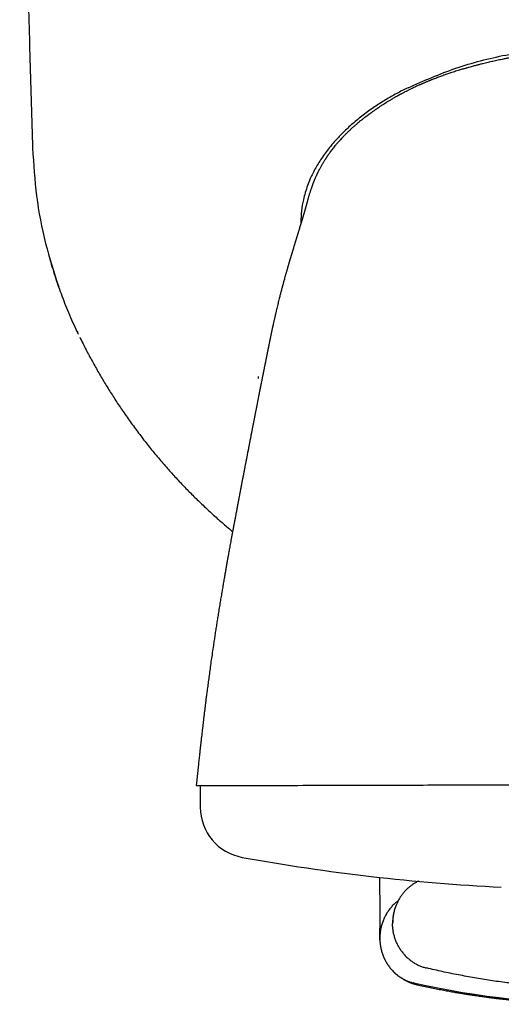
# Model space of a CAD drawing. Header units: millimetres. Extents: x 8 to 799, y 12 to 736.
# Tile 9 of 24: x 435 to 454, y 332 to 370. Entities that reach past the tile are written whole.
import ezdxf

# ---------------------------------------------------------------- set-up
doc = ezdxf.new("R2010")
doc.units = ezdxf.units.MM

msp = doc.modelspace()

# ---------------------------------------------------------------- linework, layer by layer
at = {"color": 7, "linetype": 'Continuous', "lineweight": 30}
for p, q in [((447.376, 365.4), (447.381, 365.406)), ((445.837, 362.164), (445.821, 362.161)), ((445.821, 362.161), (445.822, 362.114)), ((437.119, 357.811), (437.128, 357.792)), ((441.822, 341.002), (441.737, 340.151)), ((441.823, 341.002), (441.823, 341.002)), ((473.887, 340.238), (441.887, 340.152)), ((441.887, 340.152), (441.889, 339.326)), ((448.896, 336.581), (448.9, 335.213)), ((449.487, 335.352), (449.49, 335.355)), ((449.59, 335.608), (449.59, 335.608)), ((448.9, 335.213), (448.902, 334.592)), ((448.902, 334.571), (448.902, 334.592)), ((448.903, 334.199), (448.902, 334.571)), ((448.903, 334.14), (448.903, 334.199)), ((448.903, 334.14), (448.903, 334.135)), ((448.903, 334.135), (448.903, 334.102)), ((448.903, 334.102), (448.903, 334.102))]:
    msp.add_line(p, q, dxfattribs=at)
for centre, radius, start, end in [((443.889, 339.331), 2, 180.1543, 259.7557), ((457.683, 415.658), 79.564, 259.75566, 267.09236), ((457.816, 366.59), 34.966, 257.4597, 270.1544)]:
    msp.add_arc(centre, radius, start, end, dxfattribs=at)
for points, knots in [([(434.839, 396.294), (434.841, 395.128), (434.845, 392.795), (434.866, 389.296), (434.898, 385.797), (434.942, 382.298), (434.999, 378.819), (435.067, 375.362), (435.147, 371.926), (435.238, 368.49), (435.308, 366.2), (435.343, 365.055)], [0, 0, 0, 0, 0.1119894, 0.223983, 0.3359802, 0.4479803, 0.5599826, 0.6699864, 0.779991, 0.8899957, 1, 1, 1, 1]), ([(455.092, 368.757), (455.084, 368.756), (455.068, 368.754), (455.043, 368.751), (455.021, 368.748), (455.001, 368.745), (454.981, 368.742), (454.958, 368.739), (454.937, 368.736), (454.91, 368.733), (454.882, 368.729), (454.853, 368.725), (454.82, 368.72), (454.783, 368.715), (454.745, 368.709), (454.707, 368.703), (454.665, 368.697), (454.614, 368.689), (454.556, 368.68), (454.493, 368.67), (454.429, 368.66), (454.37, 368.65), (454.32, 368.642), (454.276, 368.635), (454.23, 368.627), (454.178, 368.618), (454.12, 368.607), (454.058, 368.596), (453.994, 368.585), (453.93, 368.573), (453.863, 368.56), (453.797, 368.547), (453.717, 368.531), (453.626, 368.513), (453.524, 368.492), (453.422, 368.47), (453.323, 368.448), (453.224, 368.426), (453.128, 368.404), (453.029, 368.381), (452.94, 368.359), (452.864, 368.34), (452.802, 368.325), (452.743, 368.31), (452.683, 368.294), (452.619, 368.277), (452.548, 368.259), (452.469, 368.237), (452.393, 368.216), (452.322, 368.196), (452.261, 368.179), (452.205, 368.162), (452.158, 368.148), (452.106, 368.133), (452.04, 368.113), (451.956, 368.087), (451.863, 368.058), (451.767, 368.027), (451.678, 367.998), (451.596, 367.971), (451.52, 367.945), (451.441, 367.917), (451.357, 367.888), (451.273, 367.857), (451.191, 367.827), (451.115, 367.798), (451.047, 367.772), (450.988, 367.749), (450.938, 367.729), (450.899, 367.714), (450.866, 367.7), (450.833, 367.687), (450.793, 367.671), (450.749, 367.653), (450.703, 367.634), (450.662, 367.616), (450.626, 367.601), (450.595, 367.587), (450.57, 367.577), (450.55, 367.568), (450.533, 367.56), (450.514, 367.552), (450.491, 367.542), (450.465, 367.53), (450.436, 367.518), (450.393, 367.499), (450.336, 367.473), (450.263, 367.439), (450.177, 367.398), (450.081, 367.351), (449.98, 367.301), (449.896, 367.259), (449.83, 367.224), (449.78, 367.198), (449.736, 367.174), (449.703, 367.157), (449.681, 367.145), (449.666, 367.137), (449.647, 367.127), (449.623, 367.113), (449.595, 367.097), (449.564, 367.08), (449.535, 367.064), (449.5, 367.044), (449.46, 367.022), (449.419, 366.998), (449.385, 366.978), (449.352, 366.958), (449.312, 366.934), (449.265, 366.906), (449.217, 366.876), (449.177, 366.852), (449.147, 366.834), (449.124, 366.819), (449.099, 366.803), (449.071, 366.785), (449.043, 366.767), (449.01, 366.746), (448.972, 366.721), (448.927, 366.691), (448.894, 366.669), (448.863, 366.648), (448.833, 366.628), (448.807, 366.61), (448.781, 366.592), (448.753, 366.573), (448.725, 366.553), (448.693, 366.531), (448.661, 366.509), (448.625, 366.483), (448.589, 366.457), (448.555, 366.433), (448.524, 366.41), (448.496, 366.39), (448.468, 366.369), (448.443, 366.351), (448.418, 366.332), (448.393, 366.313), (448.37, 366.296), (448.351, 366.281), (448.331, 366.266), (448.307, 366.248), (448.278, 366.225), (448.24, 366.196), (448.196, 366.16), (448.143, 366.118), (448.106, 366.087), (448.086, 366.071)], [0, 0, 0, 0, 0.008927, 0.016375, 0.022366, 0.026939, 0.030082, 0.032676, 0.036019, 0.040189, 0.045142, 0.050014, 0.0545, 0.061722, 0.067733, 0.073316, 0.079476, 0.086514, 0.094679, 0.103199, 0.111883, 0.120391, 0.126935, 0.131774, 0.13715, 0.143363, 0.150257, 0.157833, 0.16615, 0.174734, 0.183012, 0.191001, 0.198727, 0.211782, 0.223464, 0.23534, 0.248119, 0.258626, 0.270088, 0.282305, 0.293675, 0.301827, 0.309217, 0.315901, 0.322902, 0.33051, 0.338851, 0.348333, 0.358985, 0.366276, 0.373935, 0.380799, 0.386512, 0.391079, 0.399552, 0.4104, 0.421832, 0.433434, 0.445818, 0.454626, 0.463985, 0.473892, 0.484343, 0.495242, 0.505431, 0.515328, 0.523988, 0.531416, 0.537713, 0.543268, 0.546404, 0.550591, 0.555862, 0.562215, 0.567961, 0.573599, 0.578396, 0.582354, 0.585838, 0.588246, 0.590268, 0.592811, 0.595878, 0.599467, 0.603378, 0.607477, 0.616671, 0.626682, 0.637507, 0.652243, 0.666503, 0.679972, 0.687544, 0.694847, 0.701586, 0.707008, 0.709214, 0.711186, 0.713906, 0.717619, 0.722303, 0.727114, 0.731612, 0.735798, 0.743558, 0.749996, 0.755231, 0.759551, 0.766048, 0.774422, 0.782334, 0.78953, 0.793455, 0.79685, 0.800955, 0.806054, 0.811141, 0.815553, 0.823652, 0.832624, 0.840556, 0.848676, 0.855009, 0.862883, 0.870268, 0.877573, 0.88528, 0.891631, 0.899585, 0.906505, 0.914181, 0.921577, 0.926405, 0.931935, 0.937225, 0.941555, 0.945933, 0.951204, 0.954686, 0.957834, 0.960679, 0.964165, 0.968888, 0.974757, 0.981876, 0.990278, 1, 1, 1, 1]), ([(450.006, 367.418), (450.623, 367.69), (451.855, 368.232), (453.815, 368.727), (455.803, 369.03), (457.81, 369.13), (459.818, 369.04), (461.808, 368.748), (463.77, 368.263), (465.005, 367.727), (465.624, 367.459)], [0, 0, 0, 0, 0.125518, 0.250556, 0.375314, 0.499962, 0.624615, 0.749387, 0.874448, 1, 1, 1, 1]), ([(450.006, 367.418), (449.857, 367.344), (449.558, 367.195), (449.122, 366.944), (448.685, 366.664), (448.253, 366.355), (447.846, 366.022), (447.485, 365.688), (447.205, 365.396), (446.987, 365.144), (446.818, 364.929), (446.663, 364.714), (446.523, 364.5), (446.398, 364.287), (446.286, 364.077), (446.179, 363.849), (446.079, 363.599), (445.988, 363.324), (445.903, 362.993), (445.835, 362.604), (445.826, 362.31), (445.821, 362.161)], [0, 0, 0, 0, 0.070339, 0.141519, 0.213526, 0.290666, 0.36715, 0.436588, 0.498849, 0.538594, 0.576968, 0.613991, 0.649689, 0.6841, 0.717266, 0.749241, 0.78968, 0.830523, 0.871882, 0.935088, 1, 1, 1, 1]), ([(448.086, 366.071), (448.085, 366.07), (448.083, 366.069), (448.075, 366.062), (448.059, 366.049), (448.034, 366.028), (448.003, 366.002), (447.969, 365.972), (447.93, 365.939), (447.887, 365.901), (447.839, 365.859), (447.773, 365.798), (447.692, 365.723), (447.601, 365.635), (447.519, 365.552), (447.444, 365.475), (447.398, 365.425), (447.375, 365.401)], [0, 0, 0, 0, 0.010082, 0.02126, 0.048645, 0.084623, 0.130329, 0.174346, 0.225236, 0.283185, 0.348353, 0.418457, 0.55295, 0.678498, 0.794876, 0.902014, 1, 1, 1, 1]), ([(447.375, 365.401), (447.37, 365.395), (447.359, 365.384), (447.338, 365.36), (447.312, 365.331), (447.281, 365.296), (447.247, 365.257), (447.213, 365.218), (447.172, 365.169), (447.123, 365.11), (447.069, 365.041), (447.018, 364.976), (446.97, 364.913), (446.928, 364.854), (446.894, 364.807), (446.87, 364.772), (446.852, 364.747), (446.837, 364.724), (446.824, 364.704), (446.812, 364.687), (446.802, 364.671), (446.79, 364.653), (446.773, 364.628), (446.752, 364.594), (446.726, 364.553), (446.7, 364.51), (446.674, 364.467), (446.65, 364.426), (446.623, 364.38), (446.596, 364.33), (446.568, 364.28), (446.547, 364.24), (446.53, 364.208), (446.517, 364.181), (446.502, 364.153), (446.487, 364.122), (446.472, 364.092), (446.459, 364.065), (446.449, 364.044), (446.441, 364.025), (446.431, 364.004), (446.419, 363.978), (446.402, 363.94), (446.383, 363.898), (446.366, 363.856), (446.352, 363.823), (446.339, 363.793), (446.33, 363.769), (446.322, 363.749), (446.314, 363.73), (446.306, 363.709), (446.298, 363.687), (446.29, 363.667), (446.283, 363.648), (446.276, 363.63), (446.27, 363.612), (446.262, 363.592), (446.255, 363.571), (446.246, 363.548), (446.238, 363.523), (446.226, 363.49), (446.212, 363.449), (446.195, 363.397), (446.177, 363.342), (446.159, 363.284), (446.141, 363.227), (446.124, 363.17), (446.113, 363.131), (446.108, 363.112)], [0, 0, 0, 0, 0.0071324, 0.0150028, 0.02565, 0.0378047, 0.0510341, 0.0640149, 0.0766897, 0.0995307, 0.1213105, 0.1420365, 0.1617196, 0.1801007, 0.1962316, 0.2046437, 0.2122441, 0.2190329, 0.2250111, 0.2301805, 0.2345446, 0.2394324, 0.2466115, 0.2575215, 0.2708937, 0.2842372, 0.2972158, 0.3098322, 0.3220736, 0.3397469, 0.3552679, 0.3693733, 0.3778269, 0.3862168, 0.3956612, 0.406259, 0.4175949, 0.4272331, 0.4344144, 0.4402032, 0.4480004, 0.4585127, 0.4715907, 0.4921569, 0.5106642, 0.5271571, 0.541556, 0.5544732, 0.5635938, 0.573653, 0.5853437, 0.5986757, 0.6110439, 0.6208761, 0.6318902, 0.6436281, 0.6571581, 0.6724857, 0.6893862, 0.7071185, 0.7256266, 0.7606103, 0.7980784, 0.8380124, 0.8787631, 0.91934, 0.95975, 1, 1, 1, 1]), ([(435.343, 365.055), (435.383, 364.432), (435.461, 363.182), (435.806, 361.365), (436.181, 360.205), (436.364, 359.642)], [0, 0, 0, 0, 0.3385366, 0.678923, 1, 1, 1, 1]), ([(446.108, 363.112), (446.104, 363.101), (446.098, 363.08), (446.09, 363.05), (446.083, 363.025), (446.077, 363.004), (446.072, 362.986), (446.068, 362.973), (446.065, 362.963), (446.063, 362.955), (446.061, 362.946), (446.058, 362.935), (446.054, 362.923), (446.051, 362.911), (446.048, 362.9), (446.046, 362.892), (446.044, 362.884), (446.041, 362.876), (446.039, 362.866), (446.036, 362.856), (446.033, 362.844), (446.03, 362.832), (446.027, 362.822), (446.024, 362.813), (446.022, 362.804), (446.019, 362.793), (446.016, 362.781), (446.012, 362.767), (446.008, 362.752), (446.003, 362.736), (445.999, 362.721), (445.995, 362.707), (445.991, 362.693), (445.988, 362.678), (445.984, 362.664), (445.98, 362.651), (445.975, 362.632), (445.969, 362.61), (445.961, 362.584), (445.954, 362.559), (445.947, 362.533), (445.939, 362.508), (445.932, 362.481), (445.925, 362.458), (445.92, 362.44), (445.916, 362.428), (445.912, 362.415), (445.909, 362.404), (445.905, 362.392), (445.901, 362.377), (445.896, 362.36), (445.891, 362.345), (445.887, 362.33), (445.882, 362.315), (445.878, 362.301), (445.874, 362.287), (445.869, 362.27), (445.863, 362.25), (445.856, 362.228), (445.85, 362.207), (445.843, 362.185), (445.837, 362.163), (445.829, 362.139), (445.823, 362.117), (445.816, 362.097), (445.81, 362.077), (445.804, 362.056), (445.798, 362.037), (445.793, 362.02), (445.788, 362.003), (445.781, 361.981), (445.771, 361.95), (445.761, 361.915), (445.748, 361.875), (445.737, 361.837), (445.725, 361.799), (445.714, 361.762), (445.703, 361.728), (445.693, 361.694), (445.683, 361.664), (445.674, 361.633), (445.665, 361.603), (445.656, 361.575), (445.649, 361.552), (445.644, 361.534), (445.639, 361.517), (445.634, 361.501), (445.63, 361.489), (445.627, 361.477), (445.623, 361.465), (445.618, 361.449), (445.613, 361.433), (445.606, 361.409), (445.596, 361.376), (445.584, 361.337), (445.573, 361.299), (445.562, 361.264), (445.55, 361.224), (445.54, 361.19), (445.531, 361.162), (445.525, 361.14), (445.518, 361.116), (445.51, 361.092), (445.504, 361.071), (445.499, 361.053), (445.493, 361.036), (445.488, 361.018), (445.482, 361), (445.477, 360.982), (445.472, 360.964), (445.466, 360.945), (445.46, 360.925), (445.454, 360.904), (445.447, 360.882), (445.439, 360.854), (445.43, 360.825), (445.422, 360.798), (445.414, 360.774), (445.407, 360.749), (445.399, 360.721), (445.39, 360.692), (445.382, 360.664), (445.372, 360.633), (445.362, 360.598), (445.351, 360.562), (445.341, 360.528), (445.332, 360.495), (445.322, 360.463), (445.312, 360.429), (445.302, 360.393), (445.291, 360.356), (445.279, 360.314), (445.267, 360.271), (445.254, 360.227), (445.235, 360.16), (445.205, 360.053), (445.168, 359.92), (445.13, 359.779), (445.095, 359.649), (445.058, 359.509), (445.022, 359.369), (444.99, 359.243), (444.963, 359.133), (444.94, 359.041), (444.916, 358.945), (444.894, 358.852), (444.871, 358.756), (444.853, 358.679), (444.838, 358.615), (444.827, 358.567), (444.816, 358.519), (444.805, 358.471), (444.794, 358.425), (444.784, 358.38), (444.774, 358.336), (444.764, 358.293), (444.756, 358.254), (444.748, 358.219), (444.74, 358.185), (444.732, 358.149), (444.724, 358.112), (444.717, 358.076), (444.709, 358.041), (444.701, 358.004), (444.693, 357.968), (444.686, 357.936), (444.68, 357.907), (444.673, 357.875), (444.666, 357.84), (444.659, 357.808), (444.653, 357.78), (444.647, 357.753), (444.641, 357.723), (444.635, 357.694), (444.63, 357.667), (444.624, 357.642), (444.619, 357.617), (444.614, 357.59), (444.608, 357.564), (444.604, 357.542), (444.6, 357.523), (444.596, 357.502), (444.59, 357.475), (444.582, 357.436), (444.576, 357.406), (444.573, 357.389)], [0, 0, 0, 0, 0.00947, 0.017815, 0.025035, 0.031129, 0.036151, 0.04034, 0.043067, 0.045396, 0.048291, 0.051998, 0.056461, 0.060634, 0.064124, 0.066946, 0.069654, 0.072546, 0.075758, 0.079786, 0.084376, 0.088941, 0.092781, 0.095929, 0.098832, 0.103326, 0.108015, 0.113214, 0.11924, 0.125677, 0.131625, 0.13705, 0.142573, 0.148467, 0.154062, 0.159367, 0.164795, 0.17585, 0.185338, 0.195076, 0.20475, 0.213638, 0.222916, 0.2331, 0.236462, 0.240903, 0.245315, 0.248161, 0.251591, 0.256062, 0.261645, 0.265585, 0.269509, 0.274059, 0.277561, 0.28087, 0.284606, 0.291036, 0.295849, 0.301186, 0.306719, 0.311377, 0.316937, 0.323237, 0.32657, 0.33102, 0.336159, 0.340552, 0.343938, 0.347049, 0.351869, 0.357986, 0.366623, 0.373874, 0.382127, 0.38937, 0.395843, 0.40301, 0.408287, 0.414512, 0.419212, 0.424739, 0.430024, 0.434118, 0.436789, 0.439964, 0.442902, 0.445077, 0.446696, 0.448859, 0.451759, 0.454912, 0.45768, 0.464669, 0.472656, 0.478577, 0.48507, 0.491789, 0.499756, 0.503504, 0.506553, 0.511478, 0.515935, 0.519364, 0.522366, 0.525334, 0.528533, 0.531978, 0.53482, 0.537702, 0.541103, 0.544854, 0.547937, 0.551204, 0.556242, 0.561244, 0.565275, 0.569023, 0.572727, 0.577101, 0.581801, 0.5857, 0.589964, 0.595465, 0.600944, 0.6058, 0.610311, 0.614779, 0.619679, 0.624702, 0.629756, 0.635427, 0.642103, 0.647808, 0.653597, 0.669339, 0.691361, 0.706474, 0.724161, 0.741495, 0.759472, 0.776793, 0.788527, 0.800295, 0.810926, 0.823509, 0.834532, 0.846077, 0.851619, 0.857472, 0.863609, 0.869135, 0.874798, 0.879971, 0.885369, 0.890655, 0.895537, 0.899476, 0.903164, 0.907778, 0.91247, 0.91661, 0.920632, 0.925193, 0.929938, 0.933528, 0.936657, 0.940562, 0.945164, 0.949116, 0.952261, 0.955319, 0.959034, 0.962908, 0.966133, 0.968785, 0.971825, 0.97552, 0.978608, 0.98127, 0.983491, 0.985612, 0.988996, 0.993791, 1, 1, 1, 1]), ([(435.986, 360.824), (436.023, 360.694), (436.097, 360.435), (436.219, 360.05), (436.306, 359.785), (436.355, 359.649), (436.359, 359.64)], [0, 0, 0, 0, 0.325746, 0.651315, 0.976583, 1, 1, 1, 1]), ([(436.359, 359.64), (436.401, 359.523), (436.488, 359.279), (436.631, 358.913), (436.785, 358.542), (436.947, 358.174), (437.062, 357.932), (437.119, 357.811)], [0, 0, 0, 0, 0.188546, 0.391625, 0.594594, 0.797411, 1, 1, 1, 1]), ([(437.067, 357.92), (437.069, 357.915), (437.084, 357.884), (437.101, 357.849), (437.115, 357.819), (437.118, 357.814)], [0, 0, 0, 0, 0.125827, 0.840979, 1, 1, 1, 1]), ([(437.186, 357.676), (437.229, 357.589), (437.347, 357.347), (437.552, 356.956), (437.799, 356.504), (438.056, 356.06), (438.321, 355.624), (438.594, 355.196), (438.885, 354.761), (439.194, 354.321), (439.523, 353.876), (439.861, 353.44), (440.209, 353.013), (440.557, 352.608), (440.902, 352.223), (441.244, 351.859), (441.594, 351.502), (441.952, 351.152), (442.319, 350.81), (442.694, 350.476), (442.973, 350.236), (443.129, 350.109), (443.154, 350.088)], [0, 0, 0, 0, 0.029868, 0.083184, 0.136183, 0.188899, 0.241361, 0.293597, 0.345635, 0.402678, 0.459546, 0.516275, 0.572896, 0.629445, 0.680819, 0.732186, 0.783571, 0.835001, 0.886502, 0.938098, 0.989817, 1, 1, 1, 1]), ([(444.573, 357.389), (444.57, 357.378), (444.566, 357.359), (444.561, 357.331), (444.556, 357.305), (444.55, 357.279), (444.545, 357.253), (444.54, 357.229), (444.536, 357.207), (444.532, 357.186), (444.528, 357.167), (444.524, 357.15), (444.521, 357.136), (444.519, 357.122), (444.515, 357.105), (444.511, 357.086), (444.506, 357.061), (444.501, 357.033), (444.494, 357.002), (444.488, 356.971), (444.482, 356.939), (444.476, 356.908), (444.47, 356.879), (444.464, 356.853), (444.459, 356.825), (444.453, 356.794), (444.446, 356.759), (444.439, 356.725), (444.433, 356.695), (444.428, 356.67), (444.423, 356.646), (444.417, 356.617), (444.411, 356.585), (444.404, 356.549), (444.396, 356.512), (444.389, 356.474), (444.38, 356.431), (444.37, 356.381), (444.357, 356.316), (444.343, 356.247), (444.33, 356.181), (444.319, 356.124), (444.309, 356.072), (444.3, 356.029), (444.293, 355.992), (444.287, 355.961), (444.28, 355.929), (444.274, 355.897), (444.268, 355.865), (444.262, 355.835), (444.256, 355.805), (444.249, 355.773), (444.243, 355.741), (444.237, 355.711), (444.23, 355.676), (444.221, 355.63), (444.21, 355.573), (444.198, 355.512), (444.186, 355.454), (444.176, 355.404), (444.167, 355.358), (444.158, 355.311), (444.148, 355.258), (444.137, 355.201), (444.126, 355.147), (444.116, 355.097), (444.108, 355.054), (444.1, 355.013), (444.092, 354.975), (444.085, 354.938), (444.077, 354.898), (444.068, 354.853), (444.059, 354.805), (444.049, 354.757), (444.04, 354.711), (444.032, 354.667), (444.024, 354.628), (444.017, 354.591), (444.01, 354.557), (444.003, 354.52), (443.995, 354.478), (443.987, 354.435), (443.978, 354.391), (443.969, 354.347), (443.961, 354.302), (443.953, 354.262), (443.946, 354.229), (443.94, 354.195), (443.933, 354.158), (443.924, 354.112), (443.913, 354.058), (443.901, 353.996), (443.887, 353.923), (443.871, 353.84), (443.86, 353.782), (443.854, 353.751)], [0, 0, 0, 0, 0.009407, 0.01697, 0.023821, 0.031733, 0.039771, 0.046167, 0.052945, 0.058401, 0.064217, 0.069118, 0.072951, 0.07634, 0.081293, 0.087567, 0.093306, 0.102755, 0.111236, 0.119879, 0.129338, 0.139169, 0.147359, 0.154398, 0.161995, 0.171003, 0.18124, 0.192161, 0.200928, 0.207334, 0.213965, 0.221576, 0.231686, 0.241947, 0.252647, 0.263995, 0.275292, 0.289251, 0.308183, 0.330734, 0.34948, 0.365185, 0.380052, 0.394094, 0.402781, 0.411771, 0.420875, 0.430045, 0.440134, 0.447857, 0.456468, 0.465627, 0.475055, 0.484245, 0.491795, 0.505529, 0.523002, 0.541018, 0.557251, 0.571587, 0.583151, 0.595625, 0.609984, 0.626133, 0.641807, 0.654127, 0.665733, 0.676615, 0.686682, 0.69594, 0.706299, 0.718016, 0.731041, 0.743629, 0.755661, 0.767062, 0.777696, 0.78664, 0.795128, 0.804598, 0.815097, 0.827058, 0.837566, 0.849056, 0.861104, 0.871494, 0.879904, 0.886557, 0.896951, 0.908317, 0.921606, 0.937452, 0.955856, 0.976713, 1, 1, 1, 1]), ([(444.17, 356.065), (444.169, 356.077), (444.167, 356.101), (444.165, 356.126), (444.164, 356.138)], [0, 0, 0, 0, 0.500054, 1, 1, 1, 1]), ([(443.854, 353.751), (443.849, 353.726), (443.84, 353.681), (443.828, 353.618), (443.818, 353.565), (443.809, 353.521), (443.803, 353.488), (443.797, 353.458), (443.791, 353.427), (443.784, 353.389), (443.774, 353.34), (443.762, 353.279), (443.749, 353.21), (443.735, 353.139), (443.723, 353.075), (443.712, 353.021), (443.704, 352.978), (443.697, 352.941), (443.691, 352.91), (443.685, 352.881), (443.679, 352.848), (443.671, 352.808), (443.662, 352.76), (443.653, 352.712), (443.643, 352.662), (443.632, 352.608), (443.621, 352.546), (443.607, 352.478), (443.595, 352.413), (443.583, 352.353), (443.574, 352.303), (443.565, 352.259), (443.559, 352.223), (443.553, 352.196), (443.549, 352.172), (443.544, 352.146), (443.537, 352.112), (443.529, 352.07), (443.52, 352.023), (443.511, 351.974), (443.501, 351.926), (443.487, 351.848), (443.466, 351.74), (443.445, 351.63), (443.429, 351.546), (443.419, 351.492), (443.41, 351.445), (443.403, 351.408), (443.398, 351.382), (443.394, 351.362), (443.389, 351.339), (443.384, 351.311), (443.377, 351.273), (443.367, 351.223), (443.356, 351.162), (443.338, 351.067), (443.315, 350.944), (443.287, 350.8), (443.262, 350.663), (443.236, 350.527), (443.216, 350.421), (443.202, 350.347), (443.195, 350.309), (443.189, 350.277), (443.184, 350.251), (443.181, 350.233), (443.178, 350.219), (443.175, 350.202), (443.17, 350.175), (443.163, 350.136), (443.153, 350.083), (443.141, 350.019), (443.129, 349.95), (443.116, 349.88), (443.103, 349.812), (443.088, 349.73), (443.071, 349.635), (443.051, 349.53), (443.033, 349.43), (443.016, 349.336), (442.998, 349.234), (442.977, 349.117), (442.953, 348.982), (442.927, 348.837), (442.899, 348.681), (442.87, 348.514), (442.839, 348.337), (442.807, 348.152), (442.774, 347.96), (442.74, 347.761), (442.705, 347.552), (442.668, 347.332), (442.63, 347.1), (442.594, 346.876), (442.56, 346.66), (442.527, 346.455), (442.495, 346.248), (442.464, 346.043), (442.433, 345.841), (442.399, 345.61), (442.361, 345.352), (442.32, 345.068), (442.282, 344.795), (442.246, 344.534), (442.212, 344.284), (442.181, 344.047), (442.152, 343.83), (442.127, 343.633), (442.104, 343.454), (442.083, 343.286), (442.064, 343.129), (442.046, 342.983), (442.03, 342.849), (442.014, 342.722), (442, 342.6), (441.98, 342.428), (441.954, 342.206), (441.931, 342.006), (441.917, 341.88), (441.911, 341.83), (441.907, 341.786), (441.903, 341.751), (441.9, 341.729), (441.899, 341.717), (441.898, 341.709), (441.897, 341.697), (441.894, 341.676), (441.891, 341.644), (441.886, 341.6), (441.88, 341.546), (441.873, 341.481), (441.865, 341.405), (441.856, 341.319), (441.845, 341.223), (441.834, 341.116), (441.826, 341.041), (441.822, 341.002)], [0, 0, 0, 0, 0.0063, 0.011755, 0.016365, 0.020128, 0.023043, 0.02511, 0.027807, 0.031036, 0.034802, 0.040586, 0.046568, 0.052629, 0.058767, 0.062856, 0.066525, 0.06968, 0.072322, 0.074515, 0.077032, 0.080701, 0.084907, 0.088986, 0.092893, 0.097637, 0.102733, 0.108481, 0.114877, 0.119227, 0.123631, 0.127366, 0.130369, 0.132642, 0.134351, 0.136341, 0.139191, 0.142896, 0.146934, 0.15096, 0.154973, 0.158973, 0.170341, 0.18191, 0.186527, 0.191172, 0.195241, 0.198388, 0.200245, 0.201688, 0.203513, 0.205816, 0.208595, 0.212954, 0.218123, 0.223641, 0.236379, 0.24814, 0.25899, 0.269957, 0.28143, 0.284793, 0.287999, 0.290644, 0.292717, 0.294219, 0.295155, 0.29603, 0.298335, 0.301545, 0.305656, 0.31106, 0.316843, 0.322453, 0.32789, 0.333155, 0.342132, 0.350568, 0.358465, 0.365826, 0.372987, 0.382812, 0.39344, 0.404872, 0.417113, 0.430169, 0.444046, 0.458755, 0.47343, 0.488873, 0.505102, 0.522134, 0.539991, 0.558699, 0.574014, 0.589888, 0.6059, 0.621609, 0.637007, 0.652078, 0.674485, 0.696053, 0.716746, 0.736532, 0.755381, 0.77327, 0.790174, 0.804391, 0.817803, 0.830402, 0.842182, 0.853139, 0.863097, 0.872329, 0.881402, 0.890437, 0.910818, 0.930972, 0.934974, 0.938894, 0.942198, 0.944779, 0.946637, 0.94707, 0.947542, 0.948426, 0.949755, 0.952216, 0.955465, 0.959499, 0.964317, 0.969913, 0.976285, 0.983428, 0.991335, 1, 1, 1, 1]), ([(457.887, 340.195), (457.056, 340.192), (455.415, 340.188), (453.282, 340.182), (451.503, 340.177), (450.031, 340.174), (448.405, 340.169), (446.709, 340.165), (445.401, 340.161), (444.554, 340.159), (444.037, 340.157), (443.567, 340.156), (443.144, 340.155), (442.644, 340.154), (442.153, 340.152), (441.87, 340.152), (441.764, 340.151), (441.731, 340.151), (441.736, 340.151), (441.737, 340.151)], [0, 0, 0, 0, 0.0981039, 0.1939312, 0.2577396, 0.3222712, 0.3881999, 0.4848246, 0.5791647, 0.6167846, 0.654535, 0.6925575, 0.7309909, 0.7699693, 0.8479156, 0.9247421, 0.9554381, 0.9862183, 1, 1, 1, 1]), ([(450.408, 336.429), (450.407, 336.429), (450.388, 336.42), (450.349, 336.4), (450.28, 336.362), (450.198, 336.312), (450.108, 336.248), (450.022, 336.178), (449.942, 336.103), (449.866, 336.024), (449.791, 335.934), (449.718, 335.834), (449.649, 335.723), (449.588, 335.607), (449.536, 335.489), (449.495, 335.374), (449.464, 335.266), (449.441, 335.166), (449.428, 335.091), (449.42, 335.039), (449.417, 335.009), (449.414, 334.979), (449.41, 334.946), (449.408, 334.904), (449.405, 334.851), (449.405, 334.811), (449.404, 334.789)], [0, 0, 0, 0, 0.001803, 0.031932, 0.065097, 0.120274, 0.175214, 0.229836, 0.284056, 0.337804, 0.391495, 0.456089, 0.520689, 0.585102, 0.649119, 0.710594, 0.764388, 0.814691, 0.861653, 0.876861, 0.891779, 0.906408, 0.921296, 0.94136, 0.967659, 1, 1, 1, 1]), ([(449.269, 335.317), (449.239, 335.275), (449.18, 335.192), (449.105, 335.057), (449.041, 334.918), (448.989, 334.776), (448.949, 334.631), (448.922, 334.486), (448.906, 334.342), (448.904, 334.247), (448.903, 334.199)], [0, 0, 0, 0, 0.128371, 0.256828, 0.38483, 0.511835, 0.637322, 0.7608, 0.881824, 1, 1, 1, 1]), ([(449.621, 335.666), (449.609, 335.658), (449.556, 335.621), (449.47, 335.544), (449.364, 335.437), (449.301, 335.357), (449.269, 335.317)], [0, 0, 0, 0, 0.087598, 0.388307, 0.692811, 1, 1, 1, 1]), ([(449.588, 335.604), (449.572, 335.57), (449.534, 335.491), (449.488, 335.36), (449.448, 335.216), (449.421, 335.07), (449.404, 334.927), (449.402, 334.831), (449.401, 334.784)], [0, 0, 0, 0, 0.132945, 0.311954, 0.488822, 0.662859, 0.833436, 1, 1, 1, 1]), ([(449.613, 335.656), (449.612, 335.655), (449.611, 335.653), (449.61, 335.65), (449.608, 335.647), (449.607, 335.645), (449.606, 335.642), (449.605, 335.64), (449.603, 335.638), (449.603, 335.637), (449.602, 335.635), (449.601, 335.634), (449.601, 335.633), (449.6, 335.632), (449.6, 335.631), (449.599, 335.63), (449.598, 335.629), (449.597, 335.627), (449.596, 335.625), (449.595, 335.622), (449.593, 335.62), (449.592, 335.617), (449.59, 335.614), (449.589, 335.612), (449.587, 335.609), (449.585, 335.606), (449.584, 335.604), (449.583, 335.602), (449.582, 335.6), (449.581, 335.599), (449.58, 335.597), (449.579, 335.596), (449.579, 335.595), (449.578, 335.594), (449.577, 335.593), (449.577, 335.592), (449.576, 335.591), (449.575, 335.59), (449.575, 335.589), (449.574, 335.588), (449.574, 335.588), (449.574, 335.588), (449.574, 335.588), (449.574, 335.588), (449.574, 335.588), (449.574, 335.588), (449.574, 335.588)], [0, 0, 0, 0, 0.02589, 0.050178, 0.072865, 0.09395, 0.113434, 0.131315, 0.147596, 0.162274, 0.17409, 0.184614, 0.193847, 0.202006, 0.210223, 0.21866, 0.227317, 0.249919, 0.273894, 0.299242, 0.32583, 0.352751, 0.38732, 0.422147, 0.457233, 0.492324, 0.525866, 0.557593, 0.587506, 0.611176, 0.634712, 0.658247, 0.681783, 0.705762, 0.731092, 0.762716, 0.796256, 0.831312, 0.866054, 0.904319, 0.941902, 0.953806, 0.966936, 0.981421, 0.997262, 1, 1, 1, 1]), ([(449.614, 335.656), (449.611, 335.651), (449.602, 335.636), (449.595, 335.619), (449.59, 335.608)], [0, 0, 0, 0, 0.321912, 1, 1, 1, 1]), ([(449.774, 333.669), (449.744, 333.71), (449.684, 333.793), (449.608, 333.927), (449.543, 334.066), (449.491, 334.208), (449.45, 334.353), (449.422, 334.498), (449.405, 334.641), (449.402, 334.737), (449.401, 334.784)], [0, 0, 0, 0, 0.128371, 0.256828, 0.38483, 0.511835, 0.637322, 0.7608, 0.881824, 1, 1, 1, 1]), ([(448.902, 334.507), (448.902, 334.501), (448.902, 334.476), (448.902, 334.438), (448.902, 334.392), (448.903, 334.347), (448.903, 334.3), (448.903, 334.249), (448.903, 334.211), (448.903, 334.192)], [0, 0, 0, 0, 0.0476428, 0.2057753, 0.3629076, 0.520163, 0.6788333, 0.8405095, 1, 1, 1, 1]), ([(448.903, 334.199), (448.904, 334.152), (448.906, 334.057), (448.924, 333.913), (448.952, 333.768), (448.992, 333.624), (449.045, 333.481), (449.11, 333.343), (449.185, 333.209), (449.245, 333.126), (449.275, 333.084)], [0, 0, 0, 0, 0.118176, 0.2392, 0.362678, 0.488165, 0.61517, 0.743172, 0.871629, 1, 1, 1, 1]), ([(448.903, 334.102), (448.905, 334.077), (448.907, 334.05), (448.912, 334.023), (448.913, 334.021)], [0, 0, 0, 0, 0.94487, 1, 1, 1, 1]), ([(449.774, 333.669), (449.805, 333.629), (449.869, 333.549), (449.976, 333.442), (450.09, 333.345), (450.21, 333.26), (450.334, 333.187), (450.462, 333.126), (450.591, 333.077), (450.679, 333.054), (450.722, 333.043)], [0, 0, 0, 0, 0.131904, 0.262655, 0.391776, 0.518841, 0.643479, 0.765379, 0.884286, 1, 1, 1, 1]), ([(449.275, 333.084), (449.307, 333.044), (449.37, 332.965), (449.477, 332.858), (449.591, 332.76), (449.711, 332.675), (449.836, 332.602), (449.964, 332.542), (450.093, 332.493), (450.18, 332.47), (450.223, 332.458)], [0, 0, 0, 0, 0.131904, 0.262655, 0.391776, 0.518841, 0.643479, 0.765379, 0.884286, 1, 1, 1, 1]), ([(457.908, 332.209), (457.715, 332.21), (457.329, 332.211), (456.751, 332.227), (456.172, 332.252), (455.593, 332.289), (455.015, 332.337), (454.437, 332.395), (453.841, 332.467), (453.228, 332.554), (452.598, 332.656), (451.969, 332.771), (451.344, 332.899), (450.929, 332.995), (450.722, 333.043)], [0, 0, 0, 0, 0.079793, 0.159655, 0.239578, 0.319552, 0.399567, 0.479613, 0.559681, 0.647769, 0.735858, 0.823935, 0.911986, 1, 1, 1, 1]), ([(449.43, 332.906), (449.436, 332.9), (449.449, 332.887), (449.475, 332.863), (449.505, 332.835), (449.54, 332.804), (449.579, 332.771), (449.617, 332.741), (449.648, 332.718), (449.674, 332.7), (449.697, 332.683), (449.72, 332.668), (449.75, 332.648), (449.786, 332.626), (449.833, 332.598), (449.879, 332.572), (449.921, 332.551), (449.952, 332.535), (449.977, 332.523), (450, 332.513), (450.023, 332.502), (450.048, 332.491), (450.072, 332.481), (450.095, 332.472), (450.116, 332.464), (450.138, 332.455), (450.161, 332.447), (450.185, 332.439), (450.21, 332.43), (450.239, 332.421), (450.271, 332.41), (450.307, 332.399), (450.348, 332.388), (450.377, 332.381), (450.392, 332.377)], [0, 0, 0, 0, 0.042947, 0.082215, 0.11827, 0.151678, 0.181895, 0.209299, 0.232281, 0.252084, 0.27253, 0.293981, 0.316489, 0.360725, 0.409568, 0.463225, 0.499399, 0.530117, 0.554496, 0.575748, 0.59922, 0.625, 0.653091, 0.674077, 0.69614, 0.719286, 0.74352, 0.769596, 0.795978, 0.827131, 0.86308, 0.903853, 0.949482, 1, 1, 1, 1]), ([(450.41, 332.373), (450.393, 332.377), (450.351, 332.387), (450.288, 332.414), (450.245, 332.443), (450.223, 332.458)], [0, 0, 0, 0, 0.247473, 0.62495, 1, 1, 1, 1]), ([(450.41, 332.373), (450.498, 332.354), (450.67, 332.317), (450.923, 332.265), (451.164, 332.218), (451.393, 332.175), (451.608, 332.136), (451.81, 332.1), (451.999, 332.068), (452.175, 332.039), (452.336, 332.014), (452.481, 331.991), (452.61, 331.972), (452.73, 331.954), (452.84, 331.939), (452.943, 331.924), (453.038, 331.911), (453.125, 331.9), (453.2, 331.89), (453.262, 331.882), (453.312, 331.875), (453.349, 331.871), (453.373, 331.868), (453.39, 331.866), (453.408, 331.863), (453.434, 331.86), (453.467, 331.856), (453.508, 331.851), (453.554, 331.846), (453.61, 331.839), (453.676, 331.831), (453.753, 331.823), (453.837, 331.813), (453.924, 331.804), (454.011, 331.795), (454.133, 331.782), (454.289, 331.766), (454.462, 331.75), (454.614, 331.737), (454.747, 331.726), (454.873, 331.715), (454.99, 331.706), (455.095, 331.699), (455.177, 331.693), (455.24, 331.689), (455.286, 331.686), (455.326, 331.683), (455.36, 331.681), (455.391, 331.679), (455.423, 331.677), (455.463, 331.674), (455.509, 331.671), (455.561, 331.668), (455.618, 331.665), (455.683, 331.661), (455.756, 331.657), (455.833, 331.653), (455.909, 331.649), (455.982, 331.645), (456.047, 331.642), (456.106, 331.639), (456.156, 331.637), (456.195, 331.635), (456.224, 331.634), (456.245, 331.633), (456.26, 331.632), (456.274, 331.632), (456.289, 331.631), (456.305, 331.631), (456.321, 331.63), (456.337, 331.629), (456.353, 331.628), (456.369, 331.628), (456.383, 331.627), (456.396, 331.626), (456.403, 331.626), (456.406, 331.626)], [0, 0, 0, 0, 0.04035, 0.078809, 0.115377, 0.150052, 0.182833, 0.213186, 0.241711, 0.268409, 0.29328, 0.314304, 0.333818, 0.351823, 0.368319, 0.383305, 0.3983, 0.411402, 0.422614, 0.431934, 0.439365, 0.444905, 0.448557, 0.450252, 0.452781, 0.456688, 0.461854, 0.467991, 0.475091, 0.483158, 0.493796, 0.505755, 0.519036, 0.532873, 0.546452, 0.559774, 0.590161, 0.619125, 0.640497, 0.661028, 0.680719, 0.699062, 0.71529, 0.729404, 0.737565, 0.744811, 0.751147, 0.756699, 0.761276, 0.766246, 0.77256, 0.780736, 0.788897, 0.798327, 0.809023, 0.820983, 0.834193, 0.84717, 0.858861, 0.870238, 0.880066, 0.888348, 0.89509, 0.900297, 0.90313, 0.906046, 0.909346, 0.913088, 0.91883, 0.925491, 0.93311, 0.943554, 0.955447, 0.96881, 0.983658, 1, 1, 1, 1])]:
    msp.add_open_spline(points, degree=3, knots=knots, dxfattribs=at)

doc.saveas('drawing.dxf')
